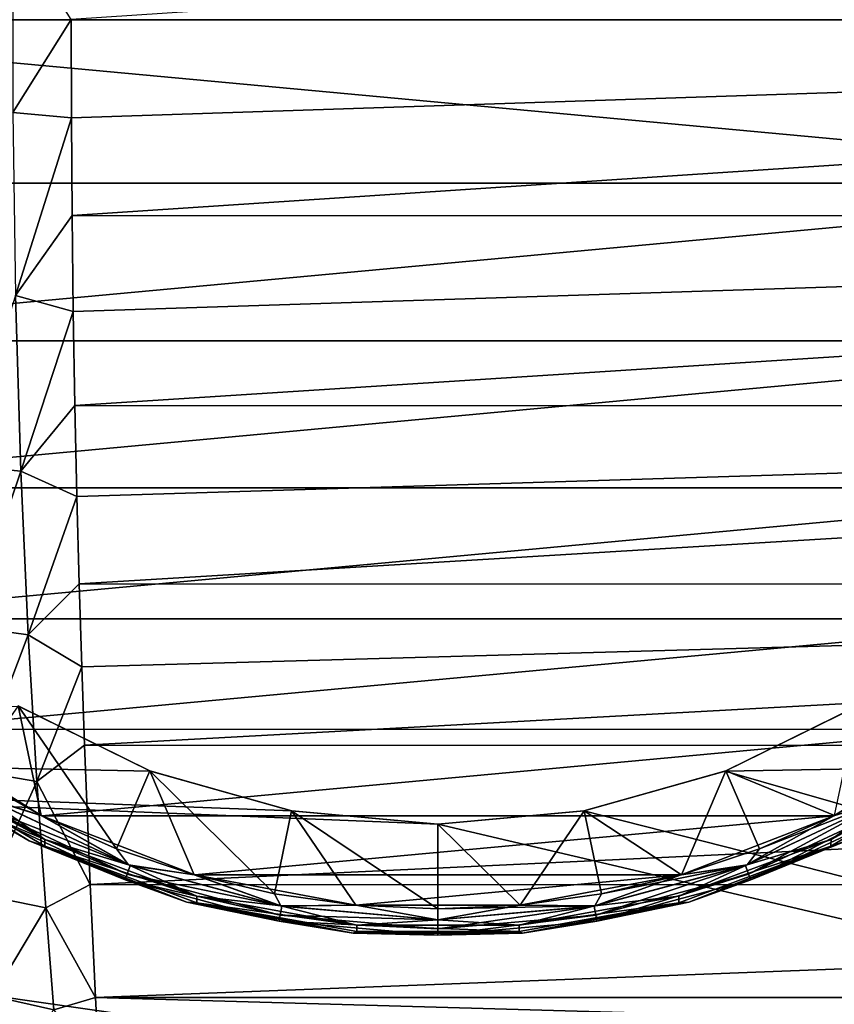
# Model space of a CAD drawing. Header units: metres. Extents: x -24 to 73, y -230 to 24.
# Tile 41 of 52: x 61.82 to 64.71, y -3.49 to 0. Entities that reach past the tile are written whole.
import ezdxf

# ---------------------------------------------------------------- set-up
doc = ezdxf.new("R2010")
doc.units = ezdxf.units.M
doc.layers.add('solid_SIDE_LEVER_10_541_032_SW0001', color=7, linetype='CONTINUOUS')

msp = doc.modelspace()

# ---------------------------------------------------------------- linework, layer by layer
at = {"layer": 'solid_SIDE_LEVER_10_541_032_SW0001'}
for points in [[(62, 0.000425, 141.199997), (72.499405, -0.000132, 141.199997), (72.499458, 0.694275, 141.139282)], [(60.150002, 0, 38.299999), (60.203636, 0.57882, 38.299999), (66.449997, 0, 38.299999)], [(60.203636, 0.57882, 38.299999), (66.396385, 0.578708, 38.299999), (66.449997, 0, 38.299999)], [(61.792767, 0.328777, 141.16449), (61.792767, -0.328788, 141.16449), (62, 0.000425, 141.199997)], [(66.396362, -0.57882, 38.299999), (60.150002, 0, 38.299999), (66.449997, 0, 38.299999)], [(66.396362, -0.57882, 38.299999), (60.203617, -0.578708, 38.299999), (60.150002, 0, 38.299999)], [(61.792767, -0.328788, 141.16449), (62.000881, -0.347621, 141.18486), (62, 0.000425, 141.199997)], [(62, 0.000425, 141.199997), (62.000881, -0.347621, 141.18486), (72.499405, -0.000132, 141.199997)], [(62.000881, -0.347621, 141.18486), (62.003464, -0.693184, 141.139481), (72.499405, -0.000132, 141.199997)], [(62.003464, -0.693184, 141.139481), (72.499184, -0.694264, 141.139282), (72.499405, -0.000132, 141.199997)], [(61.792767, -0.328788, 141.16449), (61.802891, -0.977455, 141.057037), (62.000881, -0.347621, 141.18486)], [(61.802891, -0.977455, 141.057037), (62.003464, -0.693184, 141.139481), (62.000881, -0.347621, 141.18486)], [(66.396362, -0.57882, 38.299999), (60.362682, -1.137833, 38.299999), (60.203617, -0.578708, 38.299999)], [(66.396362, -0.57882, 38.299999), (66.237274, -1.137938, 38.299999), (60.362682, -1.137833, 38.299999)], [(61.802891, -0.977455, 141.057037), (62.007687, -1.033609, 141.064148), (62.003464, -0.693184, 141.139481)], [(62.003464, -0.693184, 141.139481), (62.007687, -1.033609, 141.064148), (72.499184, -0.694264, 141.139282)], [(62.007687, -1.033609, 141.064148), (62.013439, -1.366229, 140.959442), (72.499184, -0.694264, 141.139282)], [(62.013439, -1.366229, 140.959442), (72.498802, -1.367722, 140.958908), (72.499184, -0.694264, 141.139282)], [(61.609112, -1.577832, 140.780029), (61.822079, -1.599659, 140.844925), (61.802891, -0.977455, 141.057037)], [(61.802891, -0.977455, 141.057037), (61.822079, -1.599659, 140.844925), (62.007687, -1.033609, 141.064148)], [(61.822079, -1.599659, 140.844925), (62.013439, -1.366229, 140.959442), (62.007687, -1.033609, 141.064148)], [(66.237274, -1.137938, 38.299999), (60.621769, -1.658184, 38.299999), (60.362682, -1.137833, 38.299999)], [(66.237274, -1.137938, 38.299999), (65.978172, -1.65828, 38.299999), (60.621769, -1.658184, 38.299999)], [(61.822079, -1.599659, 140.844925), (62.020519, -1.688655, 140.82608), (62.013439, -1.366229, 140.959442)], [(62.013439, -1.366229, 140.959442), (62.020519, -1.688655, 140.82608), (72.498802, -1.367722, 140.958908)], [(62.020519, -1.688655, 140.82608), (62.028736, -1.998334, 140.66507), (72.498802, -1.367722, 140.958908)], [(62.028736, -1.998334, 140.66507), (72.498276, -1.99985, 140.664185), (72.498802, -1.367722, 140.958908)], [(61.609112, -1.577832, 140.780029), (61.63464, -2.148884, 140.474411), (61.822079, -1.599659, 140.844925)], [(61.63464, -2.148884, 140.474411), (61.848263, -2.178591, 140.533768), (61.822079, -1.599659, 140.844925)], [(61.822079, -1.599659, 140.844925), (61.848263, -2.178591, 140.533768), (62.020519, -1.688655, 140.82608)], [(65.978172, -1.65828, 38.299999), (60.972065, -2.122078, 38.299999), (60.621769, -1.658184, 38.299999)], [(65.978172, -1.65828, 38.299999), (65.627861, -2.122162, 38.299999), (60.972065, -2.122078, 38.299999)], [(61.848263, -2.178591, 140.533768), (62.028736, -1.998334, 140.66507), (62.020519, -1.688655, 140.82608)], [(61.848263, -2.178591, 140.533768), (62.037838, -2.292857, 140.477615), (62.028736, -1.998334, 140.66507)], [(62.028736, -1.998334, 140.66507), (62.037838, -2.292857, 140.477615), (72.498276, -1.99985, 140.664185)], [(62.037838, -2.292857, 140.477615), (62.047539, -2.570037, 140.265106), (72.498276, -1.99985, 140.664185)], [(62.047539, -2.570037, 140.265106), (72.497604, -2.571248, 140.264099), (72.498276, -1.99985, 140.664185)], [(65.627861, -2.122162, 38.299999), (61.401646, -2.513714, 38.299999), (60.972065, -2.122078, 38.299999)], [(65.627861, -2.122162, 38.299999), (65.198265, -2.513782, 38.299999), (61.401646, -2.513714, 38.299999)], [(61.63464, -2.148884, 140.474411), (61.664253, -2.661862, 140.079559), (61.848263, -2.178591, 140.533768)], [(61.664253, -2.661862, 140.079559), (61.878643, -2.698637, 140.131775), (61.848263, -2.178591, 140.533768)], [(61.848263, -2.178591, 140.533768), (61.878643, -2.698637, 140.131775), (62.037838, -2.292857, 140.477615)], [(61.878643, -2.698637, 140.131775), (62.047539, -2.570037, 140.265106), (62.037838, -2.292857, 140.477615)], [(61.81316, -2.431421, 38.83176), (62.281281, -2.661711, 38.857994), (55.200001, -2.519142, 38.841469)], [(61.811813, -2.430595, 38.799999), (61.639305, -2.676676, 38.799999), (61.893795, -2.818703, 38.799999)], [(62.279346, -2.66097, 38.799999), (61.81316, -2.431421, 38.83176), (61.811813, -2.430595, 38.799999)], [(61.811813, -2.430595, 38.799999), (61.893795, -2.818703, 38.799999), (62.160305, -2.936595, 38.799999)], [(62.279346, -2.66097, 38.799999), (61.811813, -2.430595, 38.799999), (62.160305, -2.936595, 38.799999)], [(62.279346, -2.66097, 38.799999), (62.281281, -2.661711, 38.857994), (61.81316, -2.431421, 38.83176)], [(64.318718, -2.661713, 38.857994), (64.786842, -2.431421, 38.83176), (72.496559, -2.518627, 38.841412)], [(64.320656, -2.660969, 38.799999), (64.786842, -2.431421, 38.83176), (64.318718, -2.661713, 38.857994)], [(64.788193, -2.430594, 38.799999), (64.786842, -2.431421, 38.83176), (64.320656, -2.660969, 38.799999)], [(64.788193, -2.430594, 38.799999), (64.320656, -2.660969, 38.799999), (64.706207, -2.8187, 38.799999)], [(72.486427, -5.005299, 39.263798), (55.200001, -5.006697, 39.264118), (55.200001, -2.519142, 38.841469)], [(63.299782, -2.85, 38.881229), (72.486427, -5.005299, 39.263798), (55.200001, -2.519142, 38.841469)], [(62.782341, -2.802592, 38.875229), (63.299782, -2.85, 38.881229), (55.200001, -2.519142, 38.841469)], [(62.281281, -2.661711, 38.857994), (62.782341, -2.802592, 38.875229), (55.200001, -2.519142, 38.841469)], [(65.198265, -2.513782, 38.299999), (61.895855, -2.81973, 38.299999), (61.401646, -2.513714, 38.299999)], [(61.705902, -2.761059, 38.307583), (61.401646, -2.513714, 38.299999), (61.895855, -2.81973, 38.299999)], [(65.198265, -2.513782, 38.299999), (64.704041, -2.81978, 38.299999), (61.895855, -2.81973, 38.299999)], [(64.318718, -2.661713, 38.857994), (72.496559, -2.518627, 38.841412), (72.486427, -5.005299, 39.263798)], [(64.894096, -2.761059, 38.307583), (64.704041, -2.81978, 38.299999), (65.198265, -2.513782, 38.299999)], [(61.878643, -2.698637, 140.131775), (62.067577, -3.063708, 139.771713), (62.047539, -2.570037, 140.265106)], [(62.047539, -2.570037, 140.265106), (62.067577, -3.063708, 139.771713), (72.497604, -2.571248, 140.264099)], [(62.067577, -3.063708, 139.771713), (72.496834, -3.064363, 139.770935), (72.497604, -2.571248, 140.264099)], [(61.678806, -2.80799, 38.361732), (61.851349, -2.90928, 38.400002), (61.341434, -2.593555, 38.400002)], [(61.341438, -2.593555, 38.700001), (61.341434, -2.593555, 38.400002), (61.851349, -2.90928, 38.400002)], [(61.851349, -2.90928, 38.700001), (61.341438, -2.593555, 38.700001), (61.851349, -2.90928, 38.400002)], [(61.411095, -2.635397, 38.738197), (61.341438, -2.593555, 38.700001), (61.851349, -2.90928, 38.700001)], [(61.90638, -2.903614, 38.770683), (61.411682, -2.609102, 38.770683), (61.411095, -2.635397, 38.738197)], [(61.697388, -2.75621, 38.792389), (61.411682, -2.609102, 38.770683), (61.90638, -2.903614, 38.770683)], [(64.902611, -2.75621, 38.792389), (64.693619, -2.903616, 38.770683), (65.188316, -2.609105, 38.770683)], [(65.188316, -2.609105, 38.770683), (64.693619, -2.903616, 38.770683), (65.188911, -2.635392, 38.738197)], [(61.906628, -2.927762, 38.738197), (61.411095, -2.635397, 38.738197), (61.851349, -2.90928, 38.700001)], [(61.90638, -2.903614, 38.770683), (61.411095, -2.635397, 38.738197), (61.906628, -2.927762, 38.738197)], [(65.188911, -2.635392, 38.738197), (64.693382, -2.927758, 38.738197), (64.74865, -2.909282, 38.700001)], [(64.693619, -2.903616, 38.770683), (64.693382, -2.927758, 38.738197), (65.188911, -2.635392, 38.738197)], [(61.697388, -2.75621, 38.792389), (61.893795, -2.818703, 38.799999), (61.639305, -2.676676, 38.799999)], [(61.664253, -2.661862, 140.079559), (61.694782, -3.102807, 139.605804), (61.878643, -2.698637, 140.131775)], [(62.279346, -2.66097, 38.799999), (62.160305, -2.936595, 38.799999), (62.436588, -3.02936, 38.799999)], [(62.781013, -2.802347, 38.799999), (62.281281, -2.661711, 38.857994), (62.279346, -2.66097, 38.799999)], [(62.279346, -2.66097, 38.799999), (62.436588, -3.02936, 38.799999), (62.720261, -3.096191, 38.799999)], [(62.781013, -2.802347, 38.799999), (62.279346, -2.66097, 38.799999), (62.720261, -3.096191, 38.799999)], [(62.781013, -2.802347, 38.799999), (62.782341, -2.802592, 38.875229), (62.281281, -2.661711, 38.857994)], [(63.817791, -2.80257, 38.875225), (64.318718, -2.661713, 38.857994), (72.486427, -5.005299, 39.263798)], [(63.818993, -2.802346, 38.799999), (64.318718, -2.661713, 38.857994), (63.817791, -2.80257, 38.875225)], [(64.320656, -2.660969, 38.799999), (64.318718, -2.661713, 38.857994), (63.818993, -2.802346, 38.799999)], [(64.320656, -2.660969, 38.799999), (63.818993, -2.802346, 38.799999), (64.163422, -3.029357, 38.799999)], [(64.320656, -2.660969, 38.799999), (64.163422, -3.029357, 38.799999), (64.439705, -2.936593, 38.799999)], [(64.320656, -2.660969, 38.799999), (64.439705, -2.936593, 38.799999), (64.706207, -2.8187, 38.799999)], [(61.694782, -3.102807, 139.605804), (61.909962, -3.145654, 139.649445), (61.878643, -2.698637, 140.131775)], [(61.878643, -2.698637, 140.131775), (61.909962, -3.145654, 139.649445), (62.067577, -3.063708, 139.771713)], [(62.19846, -3.026452, 38.329262), (61.678806, -2.80799, 38.361732), (61.689659, -2.789193, 38.329262)], [(61.689659, -2.789193, 38.329262), (61.705902, -2.761059, 38.307583), (62.209572, -2.995924, 38.307583)], [(62.19846, -3.026452, 38.329262), (61.689659, -2.789193, 38.329262), (62.209572, -2.995924, 38.307583)], [(62.203411, -2.993752, 38.792389), (61.893795, -2.818703, 38.799999), (61.697388, -2.75621, 38.792389)], [(62.203411, -2.993752, 38.792389), (61.697388, -2.75621, 38.792389), (61.90638, -2.903614, 38.770683)], [(62.209572, -2.995924, 38.307583), (61.705902, -2.761059, 38.307583), (61.895855, -2.81973, 38.299999)], [(64.894096, -2.761059, 38.307583), (64.390427, -2.995924, 38.307583), (64.704041, -2.81978, 38.299999)], [(64.401535, -3.026452, 38.329262), (64.390427, -2.995924, 38.307583), (64.894096, -2.761059, 38.307583)], [(64.902611, -2.75621, 38.792389), (64.396584, -2.993752, 38.792389), (64.693619, -2.903616, 38.770683)], [(64.902611, -2.75621, 38.792389), (64.439705, -2.936593, 38.799999), (64.396584, -2.993752, 38.792389)], [(64.910339, -2.789193, 38.329262), (64.401535, -3.026452, 38.329262), (64.894096, -2.761059, 38.307583)], [(64.910339, -2.789193, 38.329262), (64.408958, -3.046848, 38.361732), (64.401535, -3.026452, 38.329262)], [(64.910339, -2.789193, 38.329262), (64.921196, -2.80799, 38.361732), (64.408958, -3.046848, 38.361732)], [(64.902611, -2.75621, 38.792389), (64.706207, -2.8187, 38.799999), (64.439705, -2.936593, 38.799999)], [(61.678806, -2.80799, 38.361732), (62.191036, -3.046848, 38.361732), (61.851349, -2.90928, 38.400002)], [(62.19846, -3.026452, 38.329262), (62.191036, -3.046848, 38.361732), (61.678806, -2.80799, 38.361732)], [(62.203411, -2.993752, 38.792389), (62.160305, -2.936595, 38.799999), (61.893795, -2.818703, 38.799999)], [(64.704041, -2.81978, 38.299999), (62.437897, -3.029732, 38.299999), (61.895855, -2.81973, 38.299999)], [(62.209572, -2.995924, 38.307583), (61.895855, -2.81973, 38.299999), (62.437897, -3.029732, 38.299999)], [(64.704041, -2.81978, 38.299999), (64.161995, -3.029763, 38.299999), (62.437897, -3.029732, 38.299999)], [(62.781013, -2.802347, 38.799999), (62.720261, -3.096191, 38.799999), (63.008877, -3.136518, 38.799999)], [(63.300003, -2.85, 38.799999), (62.782341, -2.802592, 38.875229), (62.781013, -2.802347, 38.799999)], [(62.781013, -2.802347, 38.799999), (63.008877, -3.136518, 38.799999), (63.300003, -3.15, 38.799999)], [(63.300003, -2.85, 38.799999), (62.781013, -2.802347, 38.799999), (63.300003, -3.15, 38.799999)], [(63.300003, -2.85, 38.799999), (63.299782, -2.85, 38.881229), (62.782341, -2.802592, 38.875229)], [(63.299782, -2.85, 38.881229), (63.817791, -2.80257, 38.875225), (72.486427, -5.005299, 39.263798)], [(63.300003, -2.85, 38.799999), (63.817791, -2.80257, 38.875225), (63.299782, -2.85, 38.881229)], [(63.818993, -2.802346, 38.799999), (63.817791, -2.80257, 38.875225), (63.300003, -2.85, 38.799999)], [(63.818993, -2.802346, 38.799999), (63.300003, -2.85, 38.799999), (63.591133, -3.136517, 38.799999)], [(63.818993, -2.802346, 38.799999), (63.591133, -3.136517, 38.799999), (63.879745, -3.09619, 38.799999)], [(63.818993, -2.802346, 38.799999), (63.879745, -3.09619, 38.799999), (64.163422, -3.029357, 38.799999)], [(64.390427, -2.995924, 38.307583), (64.161995, -3.029763, 38.299999), (64.704041, -2.81978, 38.299999)], [(64.408958, -3.046848, 38.361732), (64.921196, -2.80799, 38.361732), (64.74865, -2.909282, 38.400002)], [(63.300003, -2.85, 38.799999), (63.300003, -3.15, 38.799999), (63.591133, -3.136517, 38.799999)], [(62.191036, -3.046848, 38.361732), (62.410595, -3.125933, 38.400002), (61.851349, -2.90928, 38.400002)], [(61.851349, -2.90928, 38.700001), (61.851349, -2.90928, 38.400002), (62.410595, -3.125933, 38.400002)], [(62.410595, -3.125933, 38.700001), (61.851349, -2.90928, 38.700001), (62.410595, -3.125933, 38.400002)], [(61.906628, -2.927762, 38.738197), (61.851349, -2.90928, 38.700001), (62.410595, -3.125933, 38.700001)], [(62.445606, -3.105345, 38.770683), (61.90638, -2.903614, 38.770683), (61.906628, -2.927762, 38.738197)], [(62.203411, -2.993752, 38.792389), (61.90638, -2.903614, 38.770683), (62.445606, -3.105345, 38.770683)], [(62.446033, -3.127941, 38.738197), (61.906628, -2.927762, 38.738197), (62.410595, -3.125933, 38.700001)], [(62.445606, -3.105345, 38.770683), (61.906628, -2.927762, 38.738197), (62.446033, -3.127941, 38.738197)], [(64.693382, -2.927758, 38.738197), (64.153976, -3.127939, 38.738197), (64.1894, -3.125934, 38.700001)], [(64.154388, -3.105346, 38.770683), (64.153976, -3.127939, 38.738197), (64.693382, -2.927758, 38.738197)], [(64.396584, -2.993752, 38.792389), (64.154388, -3.105346, 38.770683), (64.693619, -2.903616, 38.770683)], [(64.693619, -2.903616, 38.770683), (64.154388, -3.105346, 38.770683), (64.693382, -2.927758, 38.738197)], [(64.408958, -3.046848, 38.361732), (64.74865, -2.909282, 38.400002), (64.1894, -3.125934, 38.400002)], [(64.1894, -3.125934, 38.700001), (64.1894, -3.125934, 38.400002), (64.74865, -2.909282, 38.400002)], [(64.74865, -2.909282, 38.700001), (64.1894, -3.125934, 38.700001), (64.74865, -2.909282, 38.400002)], [(64.693382, -2.927758, 38.738197), (64.1894, -3.125934, 38.700001), (64.74865, -2.909282, 38.700001)], [(62.203411, -2.993752, 38.792389), (62.436588, -3.02936, 38.799999), (62.160305, -2.936595, 38.799999)], [(64.396584, -2.993752, 38.792389), (64.439705, -2.936593, 38.799999), (64.163422, -3.029357, 38.799999)], [(62.19846, -3.026452, 38.329262), (62.209572, -2.995924, 38.307583), (62.746376, -3.13976, 38.307583)], [(62.743149, -3.139263, 38.792389), (62.203411, -2.993752, 38.792389), (62.445606, -3.105345, 38.770683)], [(62.743149, -3.139263, 38.792389), (62.436588, -3.02936, 38.799999), (62.203411, -2.993752, 38.792389)], [(62.746376, -3.13976, 38.307583), (62.209572, -2.995924, 38.307583), (62.437897, -3.029732, 38.299999)], [(64.390427, -2.995924, 38.307583), (63.853622, -3.13976, 38.307583), (64.161995, -3.029763, 38.299999)], [(63.859264, -3.171753, 38.329262), (63.853622, -3.13976, 38.307583), (64.390427, -2.995924, 38.307583)], [(64.396584, -2.993752, 38.792389), (63.856853, -3.139263, 38.792389), (64.154388, -3.105346, 38.770683)], [(64.396584, -2.993752, 38.792389), (63.879745, -3.09619, 38.799999), (63.856853, -3.139263, 38.792389)], [(64.401535, -3.026452, 38.329262), (63.859264, -3.171753, 38.329262), (64.390427, -2.995924, 38.307583)], [(64.396584, -2.993752, 38.792389), (64.163422, -3.029357, 38.799999), (63.879745, -3.09619, 38.799999)], [(62.740734, -3.171753, 38.329262), (62.191036, -3.046848, 38.361732), (62.19846, -3.026452, 38.329262)], [(62.740734, -3.171753, 38.329262), (62.19846, -3.026452, 38.329262), (62.746376, -3.13976, 38.307583)], [(62.743149, -3.139263, 38.792389), (62.720261, -3.096191, 38.799999), (62.436588, -3.02936, 38.799999)], [(64.161995, -3.029763, 38.299999), (63.009304, -3.136558, 38.299999), (62.437897, -3.029732, 38.299999)], [(62.746376, -3.13976, 38.307583), (62.437897, -3.029732, 38.299999), (63.009304, -3.136558, 38.299999)], [(64.161995, -3.029763, 38.299999), (63.590584, -3.136568, 38.299999), (63.009304, -3.136558, 38.299999)], [(63.853622, -3.13976, 38.307583), (63.590584, -3.136568, 38.299999), (64.161995, -3.029763, 38.299999)], [(64.401535, -3.026452, 38.329262), (63.863033, -3.193129, 38.361732), (63.859264, -3.171753, 38.329262)], [(64.401535, -3.026452, 38.329262), (64.408958, -3.046848, 38.361732), (63.863033, -3.193129, 38.361732)], [(61.909962, -3.145654, 139.649445), (62.086407, -3.464113, 139.199982), (62.067577, -3.063708, 139.771713)], [(62.067577, -3.063708, 139.771713), (62.086407, -3.464113, 139.199982), (72.496834, -3.064363, 139.770935)], [(62.086407, -3.464113, 139.199982), (72.495964, -3.464017, 139.20015), (72.496834, -3.064363, 139.770935)], [(62.191036, -3.046848, 38.361732), (62.736965, -3.193129, 38.361732), (62.410595, -3.125933, 38.400002)], [(62.740734, -3.171753, 38.329262), (62.736965, -3.193129, 38.361732), (62.191036, -3.046848, 38.361732)], [(63.863033, -3.193129, 38.361732), (64.408958, -3.046848, 38.361732), (64.1894, -3.125934, 38.400002)], [(61.694782, -3.102807, 139.605804), (61.722916, -3.459522, 139.065628), (61.909962, -3.145654, 139.649445)], [(62.743149, -3.139263, 38.792389), (63.008877, -3.136518, 38.799999), (62.720261, -3.096191, 38.799999)], [(63.856853, -3.139263, 38.792389), (63.879745, -3.09619, 38.799999), (63.591133, -3.136517, 38.799999)], [(62.736965, -3.193129, 38.361732), (63.000126, -3.236136, 38.400002), (62.410595, -3.125933, 38.400002)], [(62.410595, -3.125933, 38.700001), (62.410595, -3.125933, 38.400002), (63.000126, -3.236136, 38.400002)], [(63.000126, -3.236136, 38.700001), (62.410595, -3.125933, 38.700001), (63.000126, -3.236136, 38.400002)], [(62.446033, -3.127941, 38.738197), (62.410595, -3.125933, 38.700001), (63.000126, -3.236136, 38.700001)], [(62.743149, -3.139263, 38.792389), (62.445606, -3.105345, 38.770683), (63.012135, -3.207848, 38.770683)], [(63.012135, -3.207848, 38.770683), (62.445606, -3.105345, 38.770683), (62.446033, -3.127941, 38.738197)], [(63.012329, -3.229631, 38.738197), (62.446033, -3.127941, 38.738197), (63.000126, -3.236136, 38.700001)], [(63.012135, -3.207848, 38.770683), (62.446033, -3.127941, 38.738197), (63.012329, -3.229631, 38.738197)], [(63.299999, -3.188268, 38.792389), (63.008877, -3.136518, 38.799999), (62.743149, -3.139263, 38.792389)], [(63.299999, -3.188268, 38.792389), (62.743149, -3.139263, 38.792389), (63.012135, -3.207848, 38.770683)], [(63.299999, -3.188196, 38.307583), (62.746376, -3.13976, 38.307583), (63.009304, -3.136558, 38.299999)], [(63.299999, -3.188268, 38.792389), (63.300003, -3.15, 38.799999), (63.008877, -3.136518, 38.799999)], [(63.299999, -3.188196, 38.307583), (63.009304, -3.136558, 38.299999), (63.590584, -3.136568, 38.299999)], [(63.853622, -3.13976, 38.307583), (63.299999, -3.188196, 38.307583), (63.590584, -3.136568, 38.299999)], [(63.856853, -3.139263, 38.792389), (63.299999, -3.188268, 38.792389), (63.58786, -3.207849, 38.770683)], [(63.856853, -3.139263, 38.792389), (63.300003, -3.15, 38.799999), (63.299999, -3.188268, 38.792389)], [(63.856853, -3.139263, 38.792389), (63.591133, -3.136517, 38.799999), (63.300003, -3.15, 38.799999)], [(64.153976, -3.127939, 38.738197), (63.587681, -3.229631, 38.738197), (63.599869, -3.236136, 38.700001)], [(63.58786, -3.207849, 38.770683), (63.587681, -3.229631, 38.738197), (64.153976, -3.127939, 38.738197)], [(63.856853, -3.139263, 38.792389), (63.58786, -3.207849, 38.770683), (64.154388, -3.105346, 38.770683)], [(64.154388, -3.105346, 38.770683), (63.58786, -3.207849, 38.770683), (64.153976, -3.127939, 38.738197)], [(63.863033, -3.193129, 38.361732), (64.1894, -3.125934, 38.400002), (63.599869, -3.236136, 38.400002)], [(63.599869, -3.236136, 38.700001), (63.599869, -3.236136, 38.400002), (64.1894, -3.125934, 38.400002)], [(64.1894, -3.125934, 38.700001), (63.599869, -3.236136, 38.700001), (64.1894, -3.125934, 38.400002)], [(64.153976, -3.127939, 38.738197), (63.599869, -3.236136, 38.700001), (64.1894, -3.125934, 38.700001)], [(61.722916, -3.459522, 139.065628), (61.93882, -3.507281, 139.099503), (61.909962, -3.145654, 139.649445)], [(61.909962, -3.145654, 139.649445), (61.93882, -3.507281, 139.099503), (62.086407, -3.464113, 139.199982)], [(63.299999, -3.220683, 38.329262), (62.736965, -3.193129, 38.361732), (62.740734, -3.171753, 38.329262)], [(62.740734, -3.171753, 38.329262), (62.746376, -3.13976, 38.307583), (63.299999, -3.188196, 38.307583)], [(63.299999, -3.220683, 38.329262), (62.740734, -3.171753, 38.329262), (63.299999, -3.188196, 38.307583)], [(63.299999, -3.220683, 38.329262), (63.299999, -3.188196, 38.307583), (63.853622, -3.13976, 38.307583)], [(63.859264, -3.171753, 38.329262), (63.299999, -3.220683, 38.329262), (63.853622, -3.13976, 38.307583)], [(63.859264, -3.171753, 38.329262), (63.863033, -3.193129, 38.361732), (63.299999, -3.242388, 38.361732)], [(63.859264, -3.171753, 38.329262), (63.299999, -3.242388, 38.361732), (63.299999, -3.220683, 38.329262)], [(62.736965, -3.193129, 38.361732), (63.299999, -3.242388, 38.361732), (63.000126, -3.236136, 38.400002)], [(63.299999, -3.220683, 38.329262), (63.299999, -3.242388, 38.361732), (62.736965, -3.193129, 38.361732)], [(63.299999, -3.188268, 38.792389), (63.012135, -3.207848, 38.770683), (63.58786, -3.207849, 38.770683)], [(63.012135, -3.207848, 38.770683), (63.012329, -3.229631, 38.738197), (63.587681, -3.229631, 38.738197)], [(63.58786, -3.207849, 38.770683), (63.012135, -3.207848, 38.770683), (63.587681, -3.229631, 38.738197)], [(63.299999, -3.242388, 38.361732), (63.863033, -3.193129, 38.361732), (63.599869, -3.236136, 38.400002)], [(63.012329, -3.229631, 38.738197), (63.000126, -3.236136, 38.700001), (63.599869, -3.236136, 38.700001)], [(63.299999, -3.242388, 38.361732), (63.599869, -3.236136, 38.400002), (63.000126, -3.236136, 38.400002)], [(63.000126, -3.236136, 38.700001), (63.000126, -3.236136, 38.400002), (63.599869, -3.236136, 38.400002)], [(63.599869, -3.236136, 38.700001), (63.000126, -3.236136, 38.700001), (63.599869, -3.236136, 38.400002)], [(63.587681, -3.229631, 38.738197), (63.012329, -3.229631, 38.738197), (63.599869, -3.236136, 38.700001)], [(61.722916, -3.459522, 139.065628), (61.745579, -3.721999, 138.473709), (61.93882, -3.507281, 139.099503)], [(61.93882, -3.507281, 139.099503), (62.101761, -3.758932, 138.567642), (62.086407, -3.464113, 139.199982)], [(62.086407, -3.464113, 139.199982), (72.495033, -3.758634, 138.568451), (72.495964, -3.464017, 139.20015)], [(62.086407, -3.464113, 139.199982), (62.101761, -3.758932, 138.567642), (72.495033, -3.758634, 138.568451)]]:
    msp.add_3dface(points, dxfattribs=at)

doc.saveas('drawing.dxf')
